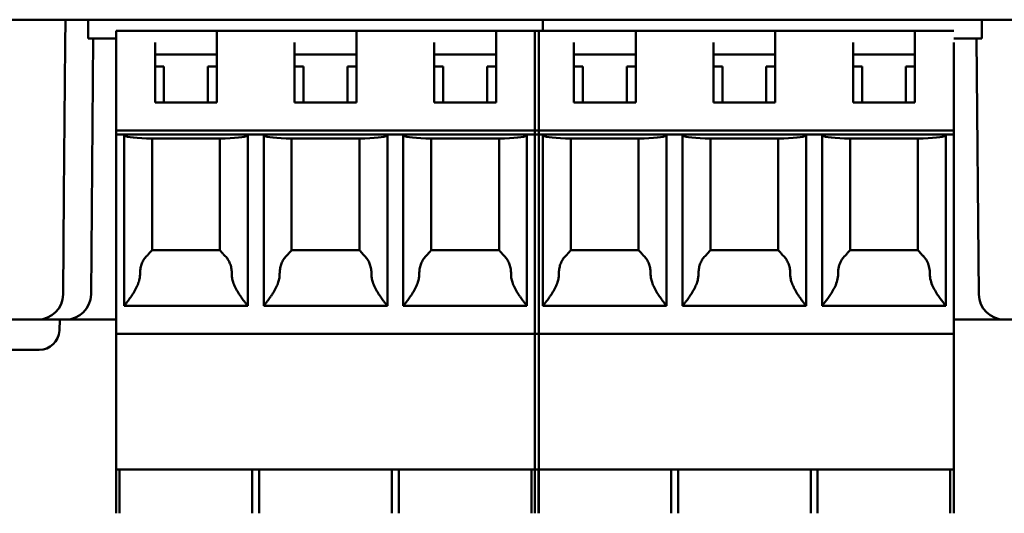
# Model space of a CAD drawing. Header units: inches. Extents: x 1 to 24, y 0.3 to 18.7.
# Tile 12 of 20: x 10.2 to 11.2, y 12.8 to 13.3. Entities that reach past the tile are written whole.
import ezdxf

# ---------------------------------------------------------------- set-up
doc = ezdxf.new("R2010")
doc.units = ezdxf.units.IN
doc.header["$LTSCALE"] = 0.8
doc.header["$MEASUREMENT"] = 0
doc.layers.add('Visible (ANSI)', color=7, linetype='Continuous', lineweight=50)

msp = doc.modelspace()

# ---------------------------------------------------------------- linework, layer by layer
at = {"layer": 'Visible (ANSI)'}
for p, q in [((9.50354, 13.2832), (12.06058, 13.2832)), ((10.23948, 13.25841), (10.2397, 13.2832)), ((10.26212, 13.2832), (10.26212, 13.26449)), ((10.71093, 13.2832), (10.71093, 13.27236)), ((10.71093, 13.27236), (10.71093, 13.2832)), ((11.14401, 13.26449), (11.14401, 13.2832)), ((10.28968, 13.27236), (10.32806, 13.27236)), ((10.28968, 13.27236), (10.28968, 13.26055)), ((10.32806, 13.27236), (10.38908, 13.27236)), ((10.38908, 13.27236), (10.46586, 13.27236)), ((10.38908, 13.27236), (10.38908, 13.26055)), ((10.46586, 13.27236), (10.52688, 13.27236)), ((10.60365, 13.27236), (10.52688, 13.27236)), ((10.52688, 13.27236), (10.52688, 13.26055)), ((10.60365, 13.27236), (10.66468, 13.27236)), ((10.66468, 13.27236), (10.70698, 13.27236)), ((10.66468, 13.27236), (10.66468, 13.26055)), ((10.70306, 13.27236), (10.70306, 13.26055)), ((10.70306, 13.27236), (10.74145, 13.27236)), ((10.70698, 13.26055), (10.70698, 13.27236)), ((10.74145, 13.27236), (10.80247, 13.27236)), ((10.87924, 13.27236), (10.80247, 13.27236)), ((10.80247, 13.27236), (10.80247, 13.26055)), ((10.87924, 13.27236), (10.94027, 13.27236)), ((11.01704, 13.27236), (10.94027, 13.27236)), ((10.94027, 13.27236), (10.94027, 13.26055)), ((11.01704, 13.27236), (11.07806, 13.27236)), ((11.11645, 13.27236), (11.07806, 13.27236)), ((11.07806, 13.27236), (11.07806, 13.26055)), ((10.2382, 13.11111), (10.23948, 13.25841)), ((10.26212, 13.26449), (10.28968, 13.26449)), ((10.26489, 13.01198), (10.26709, 13.26449)), ((10.28968, 13.17394), (10.28968, 13.26055)), ((10.32806, 13.2015), (10.32806, 13.26055)), ((10.38908, 13.26055), (10.38908, 13.2015)), ((10.46586, 13.2015), (10.46586, 13.26055)), ((10.52688, 13.26055), (10.52688, 13.2015)), ((10.60365, 13.2015), (10.60365, 13.26055)), ((10.66468, 13.26055), (10.66468, 13.2015)), ((10.70306, 13.26055), (10.70306, 13.17394)), ((10.70698, 13.17394), (10.70698, 13.26055)), ((10.74145, 13.2015), (10.74145, 13.26055)), ((10.80247, 13.26055), (10.80247, 13.2015)), ((10.87924, 13.2015), (10.87924, 13.26055)), ((10.94027, 13.26055), (10.94027, 13.2015)), ((11.01704, 13.2015), (11.01704, 13.26055)), ((11.07806, 13.26055), (11.07806, 13.2015)), ((11.11645, 13.26449), (11.14401, 13.26449)), ((11.11645, 13.17394), (11.11645, 13.26055)), ((11.13903, 13.26449), (11.14123, 13.01198)), ((10.38908, 13.24874), (10.32806, 13.24874)), ((10.52688, 13.24874), (10.46586, 13.24874)), ((10.66468, 13.24874), (10.60365, 13.24874)), ((10.80247, 13.24874), (10.74145, 13.24874)), ((10.94027, 13.24874), (10.87924, 13.24874)), ((11.07806, 13.24874), (11.01704, 13.24874)), ((10.33692, 13.23693), (10.32806, 13.23693)), ((10.33692, 13.23693), (10.33692, 13.2015)), ((10.38908, 13.23693), (10.38023, 13.23693)), ((10.38023, 13.2015), (10.38023, 13.23693)), ((10.47471, 13.23693), (10.46586, 13.23693)), ((10.47471, 13.23693), (10.47471, 13.2015)), ((10.52688, 13.23693), (10.51802, 13.23693)), ((10.51802, 13.2015), (10.51802, 13.23693)), ((10.61251, 13.23693), (10.60365, 13.23693)), ((10.61251, 13.23693), (10.61251, 13.2015)), ((10.66468, 13.23693), (10.65582, 13.23693)), ((10.65582, 13.2015), (10.65582, 13.23693)), ((10.7503, 13.23693), (10.74145, 13.23693)), ((10.7503, 13.23693), (10.7503, 13.2015)), ((10.80247, 13.23693), (10.79361, 13.23693)), ((10.79361, 13.2015), (10.79361, 13.23693)), ((10.8881, 13.23693), (10.87924, 13.23693)), ((10.8881, 13.23693), (10.8881, 13.2015)), ((10.94027, 13.23693), (10.93141, 13.23693)), ((10.93141, 13.2015), (10.93141, 13.23693)), ((11.0259, 13.23693), (11.01704, 13.23693)), ((11.0259, 13.23693), (11.0259, 13.2015)), ((11.07806, 13.23693), (11.0692, 13.23693)), ((11.0692, 13.2015), (11.0692, 13.23693)), ((10.38908, 13.2015), (10.32806, 13.2015)), ((10.52688, 13.2015), (10.46586, 13.2015)), ((10.66468, 13.2015), (10.60365, 13.2015)), ((10.80247, 13.2015), (10.74145, 13.2015)), ((10.94027, 13.2015), (10.87924, 13.2015)), ((11.07806, 13.2015), (11.01704, 13.2015)), ((10.28968, 13.17), (10.28968, 13.17394)), ((10.28968, 13.17394), (10.70698, 13.17394)), ((10.28968, 12.98102), (10.28968, 13.17)), ((10.29755, 13.17), (10.28968, 13.17)), ((10.29755, 13.17), (10.4196, 13.17)), ((10.29755, 13.00071), (10.29755, 13.17)), ((10.43534, 13.17), (10.4196, 13.17)), ((10.4196, 13.17), (10.4196, 13.00071)), ((10.43534, 13.17), (10.55739, 13.17)), ((10.43534, 13.00071), (10.43534, 13.17)), ((10.57314, 13.17), (10.55739, 13.17)), ((10.55739, 13.17), (10.55739, 13.00071)), ((10.57314, 13.17), (10.69519, 13.17)), ((10.57314, 13.00071), (10.57314, 13.17)), ((10.70698, 13.17), (10.69519, 13.17)), ((10.69519, 13.17), (10.69519, 13.00071)), ((10.70306, 13.17394), (10.70306, 13.17)), ((10.70306, 13.17394), (11.11645, 13.17394)), ((10.70306, 13.17), (10.70306, 12.98102)), ((10.71093, 13.17), (10.70306, 13.17)), ((10.70698, 13.17), (10.70698, 13.17394)), ((10.70698, 12.98102), (10.70698, 13.17)), ((10.71093, 13.17), (10.83298, 13.17)), ((10.71093, 13.00071), (10.71093, 13.17)), ((10.84873, 13.17), (10.83298, 13.17)), ((10.83298, 13.17), (10.83298, 13.00071)), ((10.84873, 13.17), (10.97078, 13.17)), ((10.84873, 13.00071), (10.84873, 13.17)), ((10.98653, 13.17), (10.97078, 13.17)), ((10.97078, 13.17), (10.97078, 13.00071)), ((10.98653, 13.17), (11.10857, 13.17)), ((10.98653, 13.00071), (10.98653, 13.17)), ((11.11645, 13.17), (11.10857, 13.17)), ((11.10857, 13.17), (11.10857, 13.00071)), ((11.11645, 13.17394), (11.11645, 13.17)), ((11.11645, 12.98102), (11.11645, 13.17)), ((10.39739, 13.16606), (10.31976, 13.16606)), ((10.32511, 13.16606), (10.32511, 13.05582)), ((10.39204, 13.05582), (10.39204, 13.16606)), ((10.53518, 13.16606), (10.45755, 13.16606)), ((10.4629, 13.16606), (10.4629, 13.05582)), ((10.52983, 13.05582), (10.52983, 13.16606)), ((10.67298, 13.16606), (10.59535, 13.16606)), ((10.6007, 13.16606), (10.6007, 13.05582)), ((10.66763, 13.05582), (10.66763, 13.16606)), ((10.81077, 13.16606), (10.73314, 13.16606)), ((10.73849, 13.16606), (10.73849, 13.05582)), ((10.80542, 13.05582), (10.80542, 13.16606)), ((10.94857, 13.16606), (10.87094, 13.16606)), ((10.87629, 13.16606), (10.87629, 13.05582)), ((10.94322, 13.05582), (10.94322, 13.16606)), ((11.08636, 13.16606), (11.00873, 13.16606)), ((11.01408, 13.16606), (11.01408, 13.05582)), ((11.08101, 13.05582), (11.08101, 13.16606)), ((10.2382, 13.11111), (10.23733, 13.01198)), ((10.32511, 13.05583), (10.39204, 13.05583)), ((10.4629, 13.05583), (10.52983, 13.05583)), ((10.6007, 13.05583), (10.66763, 13.05583)), ((10.73849, 13.05583), (10.80542, 13.05583)), ((10.87629, 13.05583), (10.94322, 13.05583)), ((11.01408, 13.05583), (11.08101, 13.05583)), ((10.4196, 13.00071), (10.29755, 13.00071)), ((10.55739, 13.00071), (10.43534, 13.00071)), ((10.69519, 13.00071), (10.57314, 13.00071)), ((10.83298, 13.00071), (10.71093, 13.00071)), ((10.97078, 13.00071), (10.84873, 13.00071)), ((10.98653, 13.00071), (11.10857, 13.00071)), ((9.45635, 12.9872), (10.21233, 12.9872)), ((10.21233, 12.9872), (10.23989, 12.9872)), ((10.23363, 12.9765), (10.234, 12.9872)), ((10.23989, 12.9872), (10.28968, 12.9872)), ((11.11645, 12.9872), (11.16623, 12.9872)), ((11.16623, 12.9872), (11.19379, 12.9872)), ((10.28968, 12.98102), (10.28968, 12.97315)), ((10.70306, 12.98102), (10.70306, 12.97315)), ((10.70698, 12.97315), (10.70698, 12.98102)), ((11.11645, 12.97315), (11.11645, 12.98102)), ((10.28968, 12.97315), (10.28968, 12.83929)), ((10.70698, 12.97315), (10.28968, 12.97315)), ((10.70306, 12.97315), (10.70306, 12.83929)), ((11.11645, 12.97315), (10.70306, 12.97315)), ((10.70698, 12.83929), (10.70698, 12.97315)), ((11.11645, 12.83929), (11.11645, 12.97315)), ((10.21364, 12.9572), (9.8585, 12.9572)), ((10.28968, 12.79598), (10.28968, 12.83929)), ((10.70698, 12.83929), (10.28968, 12.83929)), ((10.29309, 12.79598), (10.29309, 12.83929)), ((10.42405, 12.83929), (10.42405, 12.79598)), ((10.43089, 12.83929), (10.43089, 12.79598)), ((10.56185, 12.83929), (10.56185, 12.79598)), ((10.56868, 12.83929), (10.56868, 12.79598)), ((10.69965, 12.83929), (10.69965, 12.79598)), ((10.70306, 12.83929), (10.70306, 12.79598)), ((11.11645, 12.83929), (10.70306, 12.83929)), ((10.70648, 12.83929), (10.70648, 12.79598)), ((10.70648, 12.83929), (10.70648, 12.79598)), ((10.70698, 12.79598), (10.70698, 12.83929)), ((10.83744, 12.83929), (10.83744, 12.79598)), ((10.84427, 12.83929), (10.84427, 12.79598)), ((10.97524, 12.83929), (10.97524, 12.79598)), ((10.98207, 12.83929), (10.98207, 12.79598)), ((11.11303, 12.83929), (11.11303, 12.79598)), ((11.11645, 12.83929), (11.11645, 12.79598))]:
    msp.add_line(p, q, dxfattribs=at)
for centre, radius, start, end in [((10.21233, 13.0122), 0.025, 270, 359.5), ((10.23989, 13.0122), 0.025, 270, 359.5), ((11.16623, 13.0122), 0.025, 180.5, 270), ((10.21364, 12.9772), 0.02, 270, 358)]:
    msp.add_arc(centre, radius, start, end, dxfattribs=at)
for centre, start_param, end_param in [((10.33692, 13.16902), 0, 1.11977), ((10.38023, 13.16902), 2.021823, 3.141593), ((10.47471, 13.16902), 0, 1.11977), ((10.51802, 13.16902), 2.021823, 3.141593), ((10.61251, 13.16902), 0, 1.11977), ((10.65582, 13.16902), 2.021823, 3.141593), ((10.7503, 13.16902), 0, 1.11977), ((10.79361, 13.16902), 2.021823, 3.141593), ((10.8881, 13.16902), 0, 1.11977), ((10.93141, 13.16902), 2.021823, 3.141593), ((11.0259, 13.16902), 0, 1.11977), ((11.0692, 13.16902), 2.021823, 3.141593)]:
    msp.add_ellipse(centre, major_axis=(-0.03937, 0), ratio=0.083333, start_param=start_param, end_param=end_param, dxfattribs=at)
for points in [[(10.32163, 13.05177), (10.3213, 13.05135), (10.32092, 13.05095), (10.32051, 13.05058)], [(10.39551, 13.05177), (10.39585, 13.05135), (10.39622, 13.05095), (10.39663, 13.05058)], [(10.45943, 13.05177), (10.45909, 13.05135), (10.45872, 13.05095), (10.45831, 13.05058)], [(10.53331, 13.05177), (10.53365, 13.05135), (10.53402, 13.05095), (10.53443, 13.05058)], [(10.59722, 13.05177), (10.59689, 13.05135), (10.59651, 13.05095), (10.59611, 13.05058)], [(10.6711, 13.05177), (10.67144, 13.05135), (10.67182, 13.05095), (10.67222, 13.05058)], [(10.73502, 13.05177), (10.73468, 13.05135), (10.73431, 13.05095), (10.7339, 13.05058)], [(10.8089, 13.05177), (10.80924, 13.05135), (10.80961, 13.05095), (10.81002, 13.05058)], [(10.87282, 13.05177), (10.87248, 13.05135), (10.8721, 13.05095), (10.8717, 13.05058)], [(10.94669, 13.05177), (10.94703, 13.05135), (10.94741, 13.05095), (10.94781, 13.05058)], [(11.01061, 13.05177), (11.01027, 13.05135), (11.0099, 13.05095), (11.00949, 13.05058)], [(11.08449, 13.05177), (11.08483, 13.05135), (11.0852, 13.05095), (11.08561, 13.05058)]]:
    msp.add_open_spline(points, degree=3, dxfattribs=at)
for points, knots in [([(10.32511, 13.05582), (10.32511, 13.05581), (10.3251, 13.05578), (10.32507, 13.05575), (10.32505, 13.05571), (10.32501, 13.05566), (10.32496, 13.0556), (10.32491, 13.05553), (10.32484, 13.05546), (10.32477, 13.05537), (10.32469, 13.05527), (10.3246, 13.05517), (10.32449, 13.05504), (10.32438, 13.05492), (10.32426, 13.05478), (10.32412, 13.05462), (10.32398, 13.05447), (10.32382, 13.05429), (10.32365, 13.05409), (10.32347, 13.0539), (10.32328, 13.05368), (10.32307, 13.05344), (10.32286, 13.0532), (10.32263, 13.05294), (10.32239, 13.05266), (10.32215, 13.05239), (10.3219, 13.05209), (10.32163, 13.05177)], [0, 0, 0, 0, 0.111111, 0.111111, 0.111111, 0.222222, 0.222222, 0.222222, 0.333333, 0.333333, 0.333333, 0.444444, 0.444444, 0.444444, 0.555556, 0.555556, 0.555556, 0.666667, 0.666667, 0.666667, 0.777778, 0.777778, 0.777778, 0.888889, 0.888889, 0.888889, 1, 1, 1, 1]), ([(10.39551, 13.05177), (10.39525, 13.05209), (10.39499, 13.05239), (10.39475, 13.05266), (10.39451, 13.05294), (10.39429, 13.0532), (10.39408, 13.05344), (10.39387, 13.05368), (10.39367, 13.0539), (10.3935, 13.05409), (10.39332, 13.05429), (10.39317, 13.05447), (10.39303, 13.05462), (10.39289, 13.05478), (10.39277, 13.05492), (10.39266, 13.05504), (10.39255, 13.05517), (10.39246, 13.05527), (10.39238, 13.05537), (10.3923, 13.05546), (10.39224, 13.05553), (10.39219, 13.0556), (10.39214, 13.05566), (10.3921, 13.05571), (10.39207, 13.05575), (10.39205, 13.05578), (10.39204, 13.05581), (10.39204, 13.05582)], [0, 0, 0, 0, 0.111111, 0.111111, 0.111111, 0.222222, 0.222222, 0.222222, 0.333333, 0.333333, 0.333333, 0.444444, 0.444444, 0.444444, 0.555556, 0.555556, 0.555556, 0.666667, 0.666667, 0.666667, 0.777778, 0.777778, 0.777778, 0.888889, 0.888889, 0.888889, 1, 1, 1, 1]), ([(10.4629, 13.05582), (10.4629, 13.05581), (10.46289, 13.05578), (10.46287, 13.05575), (10.46284, 13.05571), (10.4628, 13.05566), (10.46275, 13.0556), (10.4627, 13.05553), (10.46264, 13.05546), (10.46256, 13.05537), (10.46248, 13.05527), (10.46239, 13.05517), (10.46228, 13.05504), (10.46218, 13.05492), (10.46205, 13.05478), (10.46191, 13.05462), (10.46177, 13.05447), (10.46162, 13.05429), (10.46144, 13.05409), (10.46127, 13.0539), (10.46108, 13.05368), (10.46087, 13.05344), (10.46066, 13.0532), (10.46043, 13.05294), (10.46019, 13.05266), (10.45995, 13.05239), (10.45969, 13.05209), (10.45943, 13.05177)], [0, 0, 0, 0, 0.111111, 0.111111, 0.111111, 0.222222, 0.222222, 0.222222, 0.333333, 0.333333, 0.333333, 0.444444, 0.444444, 0.444444, 0.555556, 0.555556, 0.555556, 0.666667, 0.666667, 0.666667, 0.777778, 0.777778, 0.777778, 0.888889, 0.888889, 0.888889, 1, 1, 1, 1]), ([(10.53331, 13.05177), (10.53304, 13.05209), (10.53279, 13.05239), (10.53255, 13.05266), (10.53231, 13.05294), (10.53208, 13.0532), (10.53187, 13.05344), (10.53166, 13.05368), (10.53147, 13.0539), (10.53129, 13.05409), (10.53112, 13.05429), (10.53096, 13.05447), (10.53082, 13.05462), (10.53068, 13.05478), (10.53056, 13.05492), (10.53045, 13.05504), (10.53035, 13.05517), (10.53025, 13.05527), (10.53017, 13.05537), (10.5301, 13.05546), (10.53003, 13.05553), (10.52998, 13.0556), (10.52993, 13.05566), (10.52989, 13.05571), (10.52987, 13.05575), (10.52984, 13.05578), (10.52983, 13.05581), (10.52983, 13.05582)], [0, 0, 0, 0, 0.111111, 0.111111, 0.111111, 0.222222, 0.222222, 0.222222, 0.333333, 0.333333, 0.333333, 0.444444, 0.444444, 0.444444, 0.555556, 0.555556, 0.555556, 0.666667, 0.666667, 0.666667, 0.777778, 0.777778, 0.777778, 0.888889, 0.888889, 0.888889, 1, 1, 1, 1]), ([(10.6007, 13.05582), (10.6007, 13.05581), (10.60069, 13.05578), (10.60066, 13.05575), (10.60064, 13.05571), (10.6006, 13.05566), (10.60055, 13.0556), (10.6005, 13.05553), (10.60043, 13.05546), (10.60036, 13.05537), (10.60028, 13.05527), (10.60019, 13.05517), (10.60008, 13.05504), (10.59997, 13.05492), (10.59985, 13.05478), (10.59971, 13.05462), (10.59957, 13.05447), (10.59941, 13.05429), (10.59924, 13.05409), (10.59906, 13.0539), (10.59887, 13.05368), (10.59866, 13.05344), (10.59845, 13.0532), (10.59822, 13.05294), (10.59798, 13.05266), (10.59774, 13.05239), (10.59749, 13.05209), (10.59722, 13.05177)], [0, 0, 0, 0, 0.111111, 0.111111, 0.111111, 0.222222, 0.222222, 0.222222, 0.333333, 0.333333, 0.333333, 0.444444, 0.444444, 0.444444, 0.555556, 0.555556, 0.555556, 0.666667, 0.666667, 0.666667, 0.777778, 0.777778, 0.777778, 0.888889, 0.888889, 0.888889, 1, 1, 1, 1]), ([(10.6711, 13.05177), (10.67084, 13.05209), (10.67058, 13.05239), (10.67034, 13.05266), (10.6701, 13.05294), (10.66988, 13.0532), (10.66967, 13.05344), (10.66946, 13.05368), (10.66926, 13.0539), (10.66909, 13.05409), (10.66891, 13.05429), (10.66876, 13.05447), (10.66862, 13.05462), (10.66848, 13.05478), (10.66836, 13.05492), (10.66825, 13.05504), (10.66814, 13.05517), (10.66805, 13.05527), (10.66797, 13.05537), (10.66789, 13.05546), (10.66783, 13.05553), (10.66778, 13.0556), (10.66773, 13.05566), (10.66769, 13.05571), (10.66766, 13.05575), (10.66764, 13.05578), (10.66763, 13.05581), (10.66763, 13.05582)], [0, 0, 0, 0, 0.111111, 0.111111, 0.111111, 0.222222, 0.222222, 0.222222, 0.333333, 0.333333, 0.333333, 0.444444, 0.444444, 0.444444, 0.555556, 0.555556, 0.555556, 0.666667, 0.666667, 0.666667, 0.777778, 0.777778, 0.777778, 0.888889, 0.888889, 0.888889, 1, 1, 1, 1]), ([(10.73849, 13.05582), (10.73849, 13.05581), (10.73848, 13.05578), (10.73846, 13.05575), (10.73843, 13.05571), (10.73839, 13.05566), (10.73834, 13.0556), (10.73829, 13.05553), (10.73823, 13.05546), (10.73815, 13.05537), (10.73807, 13.05527), (10.73798, 13.05517), (10.73787, 13.05504), (10.73777, 13.05492), (10.73764, 13.05478), (10.7375, 13.05462), (10.73736, 13.05447), (10.73721, 13.05429), (10.73703, 13.05409), (10.73686, 13.0539), (10.73667, 13.05368), (10.73646, 13.05344), (10.73625, 13.0532), (10.73602, 13.05294), (10.73578, 13.05266), (10.73554, 13.05239), (10.73528, 13.05209), (10.73502, 13.05177)], [0, 0, 0, 0, 0.111111, 0.111111, 0.111111, 0.222222, 0.222222, 0.222222, 0.333333, 0.333333, 0.333333, 0.444444, 0.444444, 0.444444, 0.555556, 0.555556, 0.555556, 0.666667, 0.666667, 0.666667, 0.777778, 0.777778, 0.777778, 0.888889, 0.888889, 0.888889, 1, 1, 1, 1]), ([(10.8089, 13.05177), (10.80863, 13.05209), (10.80838, 13.05239), (10.80814, 13.05266), (10.8079, 13.05294), (10.80767, 13.0532), (10.80746, 13.05344), (10.80725, 13.05368), (10.80706, 13.0539), (10.80688, 13.05409), (10.80671, 13.05429), (10.80655, 13.05447), (10.80641, 13.05462), (10.80627, 13.05478), (10.80615, 13.05492), (10.80604, 13.05504), (10.80594, 13.05517), (10.80584, 13.05527), (10.80577, 13.05537), (10.80569, 13.05546), (10.80562, 13.05553), (10.80557, 13.0556), (10.80552, 13.05566), (10.80549, 13.05571), (10.80546, 13.05575), (10.80544, 13.05578), (10.80542, 13.05581), (10.80542, 13.05582)], [0, 0, 0, 0, 0.111111, 0.111111, 0.111111, 0.222222, 0.222222, 0.222222, 0.333333, 0.333333, 0.333333, 0.444444, 0.444444, 0.444444, 0.555556, 0.555556, 0.555556, 0.666667, 0.666667, 0.666667, 0.777778, 0.777778, 0.777778, 0.888889, 0.888889, 0.888889, 1, 1, 1, 1]), ([(10.87629, 13.05582), (10.87629, 13.05581), (10.87628, 13.05578), (10.87625, 13.05575), (10.87623, 13.05571), (10.87619, 13.05566), (10.87614, 13.0556), (10.87609, 13.05553), (10.87602, 13.05546), (10.87595, 13.05537), (10.87587, 13.05527), (10.87578, 13.05517), (10.87567, 13.05504), (10.87556, 13.05492), (10.87544, 13.05478), (10.8753, 13.05462), (10.87516, 13.05447), (10.875, 13.05429), (10.87483, 13.05409), (10.87465, 13.0539), (10.87446, 13.05368), (10.87425, 13.05344), (10.87404, 13.0532), (10.87381, 13.05294), (10.87357, 13.05266), (10.87333, 13.05239), (10.87308, 13.05209), (10.87282, 13.05177)], [0, 0, 0, 0, 0.111111, 0.111111, 0.111111, 0.222222, 0.222222, 0.222222, 0.333333, 0.333333, 0.333333, 0.444444, 0.444444, 0.444444, 0.555556, 0.555556, 0.555556, 0.666667, 0.666667, 0.666667, 0.777778, 0.777778, 0.777778, 0.888889, 0.888889, 0.888889, 1, 1, 1, 1]), ([(10.94669, 13.05177), (10.94643, 13.05209), (10.94617, 13.05239), (10.94593, 13.05266), (10.94569, 13.05294), (10.94547, 13.0532), (10.94526, 13.05344), (10.94505, 13.05368), (10.94485, 13.0539), (10.94468, 13.05409), (10.94451, 13.05429), (10.94435, 13.05447), (10.94421, 13.05462), (10.94407, 13.05478), (10.94395, 13.05492), (10.94384, 13.05504), (10.94373, 13.05517), (10.94364, 13.05527), (10.94356, 13.05537), (10.94348, 13.05546), (10.94342, 13.05553), (10.94337, 13.0556), (10.94332, 13.05566), (10.94328, 13.05571), (10.94326, 13.05575), (10.94323, 13.05578), (10.94322, 13.05581), (10.94322, 13.05582)], [0, 0, 0, 0, 0.111111, 0.111111, 0.111111, 0.222222, 0.222222, 0.222222, 0.333333, 0.333333, 0.333333, 0.444444, 0.444444, 0.444444, 0.555556, 0.555556, 0.555556, 0.666667, 0.666667, 0.666667, 0.777778, 0.777778, 0.777778, 0.888889, 0.888889, 0.888889, 1, 1, 1, 1]), ([(11.01408, 13.05582), (11.01408, 13.0558), (11.01407, 13.05578), (11.01394, 13.05559), (11.01364, 13.05524), (11.01278, 13.05426), (11.01221, 13.05364), (11.01133, 13.05262), (11.01097, 13.0522), (11.01061, 13.05177)], [-0.24112362, -0.24112362, -0.24112362, -0.24112362, -0.23902387, -0.23902387, -0.23139114, -0.23139114, -0.22375841, -0.22375841, -0.21923274, -0.21923274, -0.21923274, -0.21923274]), ([(11.08449, 13.05177), (11.08413, 13.0522), (11.08377, 13.05262), (11.08288, 13.05364), (11.08232, 13.05426), (11.08146, 13.05524), (11.08116, 13.05559), (11.08103, 13.05578), (11.08101, 13.0558), (11.08101, 13.05582)], [-0.05745625, -0.05745625, -0.05745625, -0.05745625, -0.05293059, -0.05293059, -0.04529786, -0.04529786, -0.03766513, -0.03766513, -0.03556537, -0.03556537, -0.03556537, -0.03556537]), ([(10.32051, 13.05058), (10.31999, 13.05011), (10.31949, 13.04961), (10.31902, 13.04908), (10.31854, 13.04856), (10.3181, 13.048), (10.31768, 13.04742), (10.31727, 13.04685), (10.31688, 13.04624), (10.31652, 13.04561), (10.31616, 13.04499), (10.31583, 13.04434), (10.31553, 13.04366), (10.31522, 13.04299), (10.31495, 13.04229), (10.31471, 13.04158), (10.31447, 13.04087), (10.31426, 13.04014), (10.31408, 13.03939), (10.3139, 13.03865), (10.31375, 13.03789), (10.31363, 13.03712), (10.31351, 13.03635), (10.31342, 13.03557), (10.31337, 13.03479), (10.31331, 13.034), (10.31329, 13.03322), (10.3133, 13.03243)], [0, 0, 0, 0, 0.111111, 0.111111, 0.111111, 0.222222, 0.222222, 0.222222, 0.333333, 0.333333, 0.333333, 0.444444, 0.444444, 0.444444, 0.555556, 0.555556, 0.555556, 0.666667, 0.666667, 0.666667, 0.777778, 0.777778, 0.777778, 0.888889, 0.888889, 0.888889, 1, 1, 1, 1]), ([(10.39663, 13.05058), (10.39716, 13.05011), (10.39766, 13.04961), (10.39813, 13.04908), (10.3986, 13.04856), (10.39905, 13.048), (10.39946, 13.04742), (10.39988, 13.04685), (10.40027, 13.04624), (10.40063, 13.04561), (10.40099, 13.04499), (10.40132, 13.04434), (10.40162, 13.04366), (10.40192, 13.04299), (10.40219, 13.04229), (10.40243, 13.04158), (10.40268, 13.04087), (10.40289, 13.04014), (10.40307, 13.03939), (10.40325, 13.03865), (10.4034, 13.03789), (10.40352, 13.03712), (10.40363, 13.03635), (10.40372, 13.03557), (10.40378, 13.03479), (10.40383, 13.034), (10.40386, 13.03322), (10.40385, 13.03243)], [0, 0, 0, 0, 0.111111, 0.111111, 0.111111, 0.222222, 0.222222, 0.222222, 0.333333, 0.333333, 0.333333, 0.444444, 0.444444, 0.444444, 0.555556, 0.555556, 0.555556, 0.666667, 0.666667, 0.666667, 0.777778, 0.777778, 0.777778, 0.888889, 0.888889, 0.888889, 1, 1, 1, 1]), ([(10.45831, 13.05058), (10.45778, 13.05011), (10.45728, 13.04961), (10.45681, 13.04908), (10.45634, 13.04856), (10.4559, 13.048), (10.45548, 13.04742), (10.45506, 13.04685), (10.45467, 13.04624), (10.45431, 13.04561), (10.45395, 13.04499), (10.45362, 13.04434), (10.45332, 13.04366), (10.45302, 13.04299), (10.45275, 13.04229), (10.45251, 13.04158), (10.45227, 13.04087), (10.45205, 13.04014), (10.45187, 13.03939), (10.45169, 13.03865), (10.45154, 13.03789), (10.45143, 13.03712), (10.45131, 13.03635), (10.45122, 13.03557), (10.45116, 13.03479), (10.45111, 13.034), (10.45108, 13.03322), (10.45109, 13.03243)], [0, 0, 0, 0, 0.111111, 0.111111, 0.111111, 0.222222, 0.222222, 0.222222, 0.333333, 0.333333, 0.333333, 0.444444, 0.444444, 0.444444, 0.555556, 0.555556, 0.555556, 0.666667, 0.666667, 0.666667, 0.777778, 0.777778, 0.777778, 0.888889, 0.888889, 0.888889, 1, 1, 1, 1]), ([(10.53443, 13.05058), (10.53495, 13.05011), (10.53545, 13.04961), (10.53592, 13.04908), (10.5364, 13.04856), (10.53684, 13.048), (10.53726, 13.04742), (10.53767, 13.04685), (10.53806, 13.04624), (10.53842, 13.04561), (10.53878, 13.04499), (10.53911, 13.04434), (10.53941, 13.04366), (10.53972, 13.04299), (10.53999, 13.04229), (10.54023, 13.04158), (10.54047, 13.04087), (10.54068, 13.04014), (10.54086, 13.03939), (10.54104, 13.03865), (10.54119, 13.03789), (10.54131, 13.03712), (10.54143, 13.03635), (10.54152, 13.03557), (10.54157, 13.03479), (10.54163, 13.034), (10.54165, 13.03322), (10.54164, 13.03243)], [0, 0, 0, 0, 0.111111, 0.111111, 0.111111, 0.222222, 0.222222, 0.222222, 0.333333, 0.333333, 0.333333, 0.444444, 0.444444, 0.444444, 0.555556, 0.555556, 0.555556, 0.666667, 0.666667, 0.666667, 0.777778, 0.777778, 0.777778, 0.888889, 0.888889, 0.888889, 1, 1, 1, 1]), ([(10.59611, 13.05058), (10.59558, 13.05011), (10.59508, 13.04961), (10.59461, 13.04908), (10.59414, 13.04856), (10.59369, 13.048), (10.59327, 13.04742), (10.59286, 13.04685), (10.59247, 13.04624), (10.59211, 13.04561), (10.59175, 13.04499), (10.59142, 13.04434), (10.59112, 13.04366), (10.59082, 13.04299), (10.59054, 13.04229), (10.5903, 13.04158), (10.59006, 13.04087), (10.58985, 13.04014), (10.58967, 13.03939), (10.58949, 13.03865), (10.58934, 13.03789), (10.58922, 13.03712), (10.5891, 13.03635), (10.58901, 13.03557), (10.58896, 13.03479), (10.5889, 13.034), (10.58888, 13.03322), (10.58889, 13.03243)], [0, 0, 0, 0, 0.111111, 0.111111, 0.111111, 0.222222, 0.222222, 0.222222, 0.333333, 0.333333, 0.333333, 0.444444, 0.444444, 0.444444, 0.555556, 0.555556, 0.555556, 0.666667, 0.666667, 0.666667, 0.777778, 0.777778, 0.777778, 0.888889, 0.888889, 0.888889, 1, 1, 1, 1]), ([(10.67222, 13.05058), (10.67275, 13.05011), (10.67325, 13.04961), (10.67372, 13.04908), (10.67419, 13.04856), (10.67464, 13.048), (10.67505, 13.04742), (10.67547, 13.04685), (10.67586, 13.04624), (10.67622, 13.04561), (10.67658, 13.04499), (10.67691, 13.04434), (10.67721, 13.04366), (10.67751, 13.04299), (10.67778, 13.04229), (10.67802, 13.04158), (10.67827, 13.04087), (10.67848, 13.04014), (10.67866, 13.03939), (10.67884, 13.03865), (10.67899, 13.03789), (10.67911, 13.03712), (10.67922, 13.03635), (10.67931, 13.03557), (10.67937, 13.03479), (10.67942, 13.034), (10.67945, 13.03322), (10.67944, 13.03243)], [0, 0, 0, 0, 0.111111, 0.111111, 0.111111, 0.222222, 0.222222, 0.222222, 0.333333, 0.333333, 0.333333, 0.444444, 0.444444, 0.444444, 0.555556, 0.555556, 0.555556, 0.666667, 0.666667, 0.666667, 0.777778, 0.777778, 0.777778, 0.888889, 0.888889, 0.888889, 1, 1, 1, 1]), ([(10.7339, 13.05058), (10.73337, 13.05011), (10.73287, 13.04961), (10.7324, 13.04908), (10.73193, 13.04856), (10.73149, 13.048), (10.73107, 13.04742), (10.73065, 13.04685), (10.73026, 13.04624), (10.7299, 13.04561), (10.72954, 13.04499), (10.72921, 13.04434), (10.72891, 13.04366), (10.72861, 13.04299), (10.72834, 13.04229), (10.7281, 13.04158), (10.72786, 13.04087), (10.72764, 13.04014), (10.72746, 13.03939), (10.72728, 13.03865), (10.72713, 13.03789), (10.72702, 13.03712), (10.7269, 13.03635), (10.72681, 13.03557), (10.72675, 13.03479), (10.7267, 13.034), (10.72667, 13.03322), (10.72668, 13.03243)], [0, 0, 0, 0, 0.111111, 0.111111, 0.111111, 0.222222, 0.222222, 0.222222, 0.333333, 0.333333, 0.333333, 0.444444, 0.444444, 0.444444, 0.555556, 0.555556, 0.555556, 0.666667, 0.666667, 0.666667, 0.777778, 0.777778, 0.777778, 0.888889, 0.888889, 0.888889, 1, 1, 1, 1]), ([(10.81002, 13.05058), (10.81054, 13.05011), (10.81104, 13.04961), (10.81151, 13.04908), (10.81199, 13.04856), (10.81243, 13.048), (10.81285, 13.04742), (10.81326, 13.04685), (10.81365, 13.04624), (10.81401, 13.04561), (10.81437, 13.04499), (10.8147, 13.04434), (10.815, 13.04366), (10.81531, 13.04299), (10.81558, 13.04229), (10.81582, 13.04158), (10.81606, 13.04087), (10.81627, 13.04014), (10.81645, 13.03939), (10.81663, 13.03865), (10.81678, 13.03789), (10.8169, 13.03712), (10.81702, 13.03635), (10.81711, 13.03557), (10.81716, 13.03479), (10.81722, 13.034), (10.81724, 13.03322), (10.81724, 13.03243)], [0, 0, 0, 0, 0.111111, 0.111111, 0.111111, 0.222222, 0.222222, 0.222222, 0.333333, 0.333333, 0.333333, 0.444444, 0.444444, 0.444444, 0.555556, 0.555556, 0.555556, 0.666667, 0.666667, 0.666667, 0.777778, 0.777778, 0.777778, 0.888889, 0.888889, 0.888889, 1, 1, 1, 1]), ([(10.8717, 13.05058), (10.87117, 13.05011), (10.87067, 13.04961), (10.8702, 13.04908), (10.86973, 13.04856), (10.86928, 13.048), (10.86886, 13.04742), (10.86845, 13.04685), (10.86806, 13.04624), (10.8677, 13.04561), (10.86734, 13.04499), (10.86701, 13.04434), (10.86671, 13.04366), (10.86641, 13.04299), (10.86613, 13.04229), (10.86589, 13.04158), (10.86565, 13.04087), (10.86544, 13.04014), (10.86526, 13.03939), (10.86508, 13.03865), (10.86493, 13.03789), (10.86481, 13.03712), (10.86469, 13.03635), (10.86461, 13.03557), (10.86455, 13.03479), (10.86449, 13.034), (10.86447, 13.03322), (10.86448, 13.03243)], [0, 0, 0, 0, 0.111111, 0.111111, 0.111111, 0.222222, 0.222222, 0.222222, 0.333333, 0.333333, 0.333333, 0.444444, 0.444444, 0.444444, 0.555556, 0.555556, 0.555556, 0.666667, 0.666667, 0.666667, 0.777778, 0.777778, 0.777778, 0.888889, 0.888889, 0.888889, 1, 1, 1, 1]), ([(10.94781, 13.05058), (10.94834, 13.05011), (10.94884, 13.04961), (10.94931, 13.04908), (10.94978, 13.04856), (10.95023, 13.048), (10.95064, 13.04742), (10.95106, 13.04685), (10.95145, 13.04624), (10.95181, 13.04561), (10.95217, 13.04499), (10.9525, 13.04434), (10.9528, 13.04366), (10.9531, 13.04299), (10.95337, 13.04229), (10.95361, 13.04158), (10.95386, 13.04087), (10.95407, 13.04014), (10.95425, 13.03939), (10.95443, 13.03865), (10.95458, 13.03789), (10.9547, 13.03712), (10.95481, 13.03635), (10.9549, 13.03557), (10.95496, 13.03479), (10.95501, 13.034), (10.95504, 13.03322), (10.95503, 13.03243)], [0, 0, 0, 0, 0.111111, 0.111111, 0.111111, 0.222222, 0.222222, 0.222222, 0.333333, 0.333333, 0.333333, 0.444444, 0.444444, 0.444444, 0.555556, 0.555556, 0.555556, 0.666667, 0.666667, 0.666667, 0.777778, 0.777778, 0.777778, 0.888889, 0.888889, 0.888889, 1, 1, 1, 1]), ([(11.00949, 13.05058), (11.00785, 13.04909), (11.00628, 13.04708), (11.00429, 13.0434), (11.00351, 13.04134), (11.0025, 13.03703), (11.00227, 13.03478), (11.00227, 13.03261), (11.00227, 13.03252), (11.00227, 13.03243)], [0.04440082, 0.04440082, 0.04440082, 0.04440082, 0.06179062, 0.06179062, 0.07761466, 0.07761466, 0.0934387, 0.0934387, 0.09413737, 0.09413737, 0.09413737, 0.09413737]), ([(11.08561, 13.05058), (11.08629, 13.04997), (11.08692, 13.04932), (11.0875, 13.04863), (11.08809, 13.04793), (11.08863, 13.04719), (11.08913, 13.04641), (11.08962, 13.04563), (11.09007, 13.04481), (11.09046, 13.04395), (11.09086, 13.04309), (11.09121, 13.0422), (11.09151, 13.04128), (11.09181, 13.04035), (11.09206, 13.0394), (11.09226, 13.03843), (11.09246, 13.03745), (11.0926, 13.03646), (11.0927, 13.03546), (11.09279, 13.03445), (11.09284, 13.03344), (11.09283, 13.03243)], [0, 0, 0, 0, 0.142857, 0.142857, 0.142857, 0.285714, 0.285714, 0.285714, 0.428571, 0.428571, 0.428571, 0.571429, 0.571429, 0.571429, 0.714286, 0.714286, 0.714286, 0.857143, 0.857143, 0.857143, 1, 1, 1, 1]), ([(10.3133, 13.03243), (10.3133, 13.03176), (10.31328, 13.03109), (10.31323, 13.03041), (10.31318, 13.02973), (10.3131, 13.02905), (10.31299, 13.02836), (10.31287, 13.02766), (10.31273, 13.02695), (10.31255, 13.02623), (10.31237, 13.0255), (10.31216, 13.02475), (10.31191, 13.02398), (10.31165, 13.02321), (10.31136, 13.02242), (10.31103, 13.02161), (10.31069, 13.02079), (10.31032, 13.01995), (10.3099, 13.0191), (10.30949, 13.01824), (10.30904, 13.01737), (10.30856, 13.01651), (10.30808, 13.01565), (10.30758, 13.01479), (10.30706, 13.01395), (10.30655, 13.01311), (10.30603, 13.0123), (10.30552, 13.01152), (10.30501, 13.01075), (10.30451, 13.01001), (10.30403, 13.00932), (10.30355, 13.00863), (10.30309, 13.00798), (10.30265, 13.00738), (10.30222, 13.00678), (10.30181, 13.00623), (10.30143, 13.00572), (10.30105, 13.00521), (10.3007, 13.00475), (10.30038, 13.00432), (10.30005, 13.0039), (10.29976, 13.00352), (10.29949, 13.00318), (10.29923, 13.00284), (10.29899, 13.00253), (10.29878, 13.00227), (10.29857, 13.002), (10.29839, 13.00177), (10.29824, 13.00157), (10.29808, 13.00138), (10.29796, 13.00122), (10.29785, 13.00109), (10.29775, 13.00096), (10.29768, 13.00087), (10.29762, 13.0008), (10.29757, 13.00074), (10.29755, 13.00071), (10.29755, 13.00071)], [0, 0, 0, 0, 0.052632, 0.052632, 0.052632, 0.105263, 0.105263, 0.105263, 0.157895, 0.157895, 0.157895, 0.210526, 0.210526, 0.210526, 0.263158, 0.263158, 0.263158, 0.315789, 0.315789, 0.315789, 0.368421, 0.368421, 0.368421, 0.421053, 0.421053, 0.421053, 0.473684, 0.473684, 0.473684, 0.526316, 0.526316, 0.526316, 0.578947, 0.578947, 0.578947, 0.631579, 0.631579, 0.631579, 0.684211, 0.684211, 0.684211, 0.736842, 0.736842, 0.736842, 0.789474, 0.789474, 0.789474, 0.842105, 0.842105, 0.842105, 0.894737, 0.894737, 0.894737, 0.947368, 0.947368, 0.947368, 1, 1, 1, 1]), ([(10.40385, 13.03243), (10.40384, 13.03176), (10.40387, 13.03109), (10.40392, 13.03041), (10.40397, 13.02973), (10.40405, 13.02905), (10.40416, 13.02836), (10.40427, 13.02766), (10.40441, 13.02695), (10.40459, 13.02623), (10.40477, 13.0255), (10.40498, 13.02475), (10.40524, 13.02398), (10.40549, 13.02321), (10.40578, 13.02242), (10.40612, 13.02161), (10.40645, 13.02079), (10.40683, 13.01995), (10.40724, 13.0191), (10.40766, 13.01824), (10.40811, 13.01737), (10.40859, 13.01651), (10.40907, 13.01565), (10.40957, 13.01479), (10.41008, 13.01395), (10.41059, 13.01311), (10.41111, 13.0123), (10.41162, 13.01152), (10.41213, 13.01075), (10.41263, 13.01001), (10.41311, 13.00932), (10.4136, 13.00863), (10.41406, 13.00798), (10.41449, 13.00738), (10.41493, 13.00678), (10.41533, 13.00623), (10.41571, 13.00572), (10.41609, 13.00521), (10.41645, 13.00475), (10.41677, 13.00432), (10.41709, 13.0039), (10.41739, 13.00352), (10.41765, 13.00318), (10.41792, 13.00284), (10.41815, 13.00253), (10.41836, 13.00227), (10.41857, 13.002), (10.41875, 13.00177), (10.41891, 13.00157), (10.41906, 13.00138), (10.41919, 13.00122), (10.41929, 13.00109), (10.41939, 13.00096), (10.41947, 13.00087), (10.41952, 13.0008), (10.41957, 13.00074), (10.4196, 13.00071), (10.4196, 13.00071)], [0, 0, 0, 0, 0.052632, 0.052632, 0.052632, 0.105263, 0.105263, 0.105263, 0.157895, 0.157895, 0.157895, 0.210526, 0.210526, 0.210526, 0.263158, 0.263158, 0.263158, 0.315789, 0.315789, 0.315789, 0.368421, 0.368421, 0.368421, 0.421053, 0.421053, 0.421053, 0.473684, 0.473684, 0.473684, 0.526316, 0.526316, 0.526316, 0.578947, 0.578947, 0.578947, 0.631579, 0.631579, 0.631579, 0.684211, 0.684211, 0.684211, 0.736842, 0.736842, 0.736842, 0.789474, 0.789474, 0.789474, 0.842105, 0.842105, 0.842105, 0.894737, 0.894737, 0.894737, 0.947368, 0.947368, 0.947368, 1, 1, 1, 1]), ([(10.45109, 13.03243), (10.4511, 13.03176), (10.45108, 13.03109), (10.45102, 13.03041), (10.45097, 13.02973), (10.45089, 13.02905), (10.45078, 13.02836), (10.45067, 13.02766), (10.45053, 13.02695), (10.45035, 13.02623), (10.45017, 13.0255), (10.44996, 13.02475), (10.4497, 13.02398), (10.44945, 13.02321), (10.44916, 13.02242), (10.44882, 13.02161), (10.44849, 13.02079), (10.44811, 13.01995), (10.4477, 13.0191), (10.44728, 13.01824), (10.44683, 13.01737), (10.44635, 13.01651), (10.44588, 13.01565), (10.44537, 13.01479), (10.44486, 13.01395), (10.44435, 13.01311), (10.44383, 13.0123), (10.44332, 13.01152), (10.44281, 13.01075), (10.44231, 13.01001), (10.44183, 13.00932), (10.44134, 13.00863), (10.44088, 13.00798), (10.44045, 13.00738), (10.44001, 13.00678), (10.43961, 13.00623), (10.43923, 13.00572), (10.43885, 13.00521), (10.43849, 13.00475), (10.43817, 13.00432), (10.43785, 13.0039), (10.43755, 13.00352), (10.43729, 13.00318), (10.43702, 13.00284), (10.43679, 13.00253), (10.43658, 13.00227), (10.43637, 13.002), (10.43619, 13.00177), (10.43603, 13.00157), (10.43588, 13.00138), (10.43575, 13.00122), (10.43565, 13.00109), (10.43555, 13.00096), (10.43547, 13.00087), (10.43542, 13.0008), (10.43537, 13.00074), (10.43534, 13.00071), (10.43534, 13.00071)], [0, 0, 0, 0, 0.052632, 0.052632, 0.052632, 0.105263, 0.105263, 0.105263, 0.157895, 0.157895, 0.157895, 0.210526, 0.210526, 0.210526, 0.263158, 0.263158, 0.263158, 0.315789, 0.315789, 0.315789, 0.368421, 0.368421, 0.368421, 0.421053, 0.421053, 0.421053, 0.473684, 0.473684, 0.473684, 0.526316, 0.526316, 0.526316, 0.578947, 0.578947, 0.578947, 0.631579, 0.631579, 0.631579, 0.684211, 0.684211, 0.684211, 0.736842, 0.736842, 0.736842, 0.789474, 0.789474, 0.789474, 0.842105, 0.842105, 0.842105, 0.894737, 0.894737, 0.894737, 0.947368, 0.947368, 0.947368, 1, 1, 1, 1]), ([(10.54164, 13.03243), (10.54164, 13.03176), (10.54166, 13.03109), (10.54171, 13.03041), (10.54176, 13.02973), (10.54184, 13.02905), (10.54195, 13.02836), (10.54207, 13.02766), (10.54221, 13.02695), (10.54239, 13.02623), (10.54257, 13.0255), (10.54278, 13.02475), (10.54303, 13.02398), (10.54329, 13.02321), (10.54358, 13.02242), (10.54391, 13.02161), (10.54425, 13.02079), (10.54462, 13.01995), (10.54504, 13.0191), (10.54545, 13.01824), (10.5459, 13.01737), (10.54638, 13.01651), (10.54686, 13.01565), (10.54736, 13.01479), (10.54788, 13.01395), (10.54839, 13.01311), (10.54891, 13.0123), (10.54942, 13.01152), (10.54993, 13.01075), (10.55043, 13.01001), (10.55091, 13.00932), (10.55139, 13.00863), (10.55185, 13.00798), (10.55229, 13.00738), (10.55272, 13.00678), (10.55313, 13.00623), (10.55351, 13.00572), (10.55389, 13.00521), (10.55424, 13.00475), (10.55456, 13.00432), (10.55489, 13.0039), (10.55518, 13.00352), (10.55545, 13.00318), (10.55571, 13.00284), (10.55595, 13.00253), (10.55616, 13.00227), (10.55637, 13.002), (10.55655, 13.00177), (10.5567, 13.00157), (10.55686, 13.00138), (10.55698, 13.00122), (10.55709, 13.00109), (10.55719, 13.00096), (10.55726, 13.00087), (10.55732, 13.0008), (10.55737, 13.00074), (10.55739, 13.00071), (10.55739, 13.00071)], [0, 0, 0, 0, 0.052632, 0.052632, 0.052632, 0.105263, 0.105263, 0.105263, 0.157895, 0.157895, 0.157895, 0.210526, 0.210526, 0.210526, 0.263158, 0.263158, 0.263158, 0.315789, 0.315789, 0.315789, 0.368421, 0.368421, 0.368421, 0.421053, 0.421053, 0.421053, 0.473684, 0.473684, 0.473684, 0.526316, 0.526316, 0.526316, 0.578947, 0.578947, 0.578947, 0.631579, 0.631579, 0.631579, 0.684211, 0.684211, 0.684211, 0.736842, 0.736842, 0.736842, 0.789474, 0.789474, 0.789474, 0.842105, 0.842105, 0.842105, 0.894737, 0.894737, 0.894737, 0.947368, 0.947368, 0.947368, 1, 1, 1, 1]), ([(10.58889, 13.03243), (10.58889, 13.03176), (10.58887, 13.03109), (10.58882, 13.03041), (10.58877, 13.02973), (10.58869, 13.02905), (10.58858, 13.02836), (10.58846, 13.02766), (10.58832, 13.02695), (10.58814, 13.02623), (10.58796, 13.0255), (10.58775, 13.02475), (10.5875, 13.02398), (10.58725, 13.02321), (10.58695, 13.02242), (10.58662, 13.02161), (10.58628, 13.02079), (10.58591, 13.01995), (10.58549, 13.0191), (10.58508, 13.01824), (10.58463, 13.01737), (10.58415, 13.01651), (10.58367, 13.01565), (10.58317, 13.01479), (10.58266, 13.01395), (10.58214, 13.01311), (10.58162, 13.0123), (10.58111, 13.01152), (10.5806, 13.01075), (10.5801, 13.01001), (10.57962, 13.00932), (10.57914, 13.00863), (10.57868, 13.00798), (10.57824, 13.00738), (10.57781, 13.00678), (10.5774, 13.00623), (10.57702, 13.00572), (10.57664, 13.00521), (10.57629, 13.00475), (10.57597, 13.00432), (10.57564, 13.0039), (10.57535, 13.00352), (10.57508, 13.00318), (10.57482, 13.00284), (10.57458, 13.00253), (10.57437, 13.00227), (10.57416, 13.002), (10.57398, 13.00177), (10.57383, 13.00157), (10.57367, 13.00138), (10.57355, 13.00122), (10.57344, 13.00109), (10.57334, 13.00096), (10.57327, 13.00087), (10.57322, 13.0008), (10.57316, 13.00074), (10.57314, 13.00071), (10.57314, 13.00071)], [0, 0, 0, 0, 0.052632, 0.052632, 0.052632, 0.105263, 0.105263, 0.105263, 0.157895, 0.157895, 0.157895, 0.210526, 0.210526, 0.210526, 0.263158, 0.263158, 0.263158, 0.315789, 0.315789, 0.315789, 0.368421, 0.368421, 0.368421, 0.421053, 0.421053, 0.421053, 0.473684, 0.473684, 0.473684, 0.526316, 0.526316, 0.526316, 0.578947, 0.578947, 0.578947, 0.631579, 0.631579, 0.631579, 0.684211, 0.684211, 0.684211, 0.736842, 0.736842, 0.736842, 0.789474, 0.789474, 0.789474, 0.842105, 0.842105, 0.842105, 0.894737, 0.894737, 0.894737, 0.947368, 0.947368, 0.947368, 1, 1, 1, 1]), ([(10.67944, 13.03243), (10.67943, 13.03176), (10.67946, 13.03109), (10.67951, 13.03041), (10.67956, 13.02973), (10.67964, 13.02905), (10.67975, 13.02836), (10.67986, 13.02766), (10.68001, 13.02695), (10.68018, 13.02623), (10.68036, 13.0255), (10.68058, 13.02475), (10.68083, 13.02398), (10.68108, 13.02321), (10.68137, 13.02242), (10.68171, 13.02161), (10.68204, 13.02079), (10.68242, 13.01995), (10.68283, 13.0191), (10.68325, 13.01824), (10.6837, 13.01737), (10.68418, 13.01651), (10.68466, 13.01565), (10.68516, 13.01479), (10.68567, 13.01395), (10.68618, 13.01311), (10.6867, 13.0123), (10.68721, 13.01152), (10.68772, 13.01075), (10.68822, 13.01001), (10.68871, 13.00932), (10.68919, 13.00863), (10.68965, 13.00798), (10.69008, 13.00738), (10.69052, 13.00678), (10.69093, 13.00623), (10.69131, 13.00572), (10.69169, 13.00521), (10.69204, 13.00475), (10.69236, 13.00432), (10.69268, 13.0039), (10.69298, 13.00352), (10.69324, 13.00318), (10.69351, 13.00284), (10.69374, 13.00253), (10.69395, 13.00227), (10.69416, 13.002), (10.69434, 13.00177), (10.6945, 13.00157), (10.69465, 13.00138), (10.69478, 13.00122), (10.69488, 13.00109), (10.69498, 13.00096), (10.69506, 13.00087), (10.69511, 13.0008), (10.69516, 13.00074), (10.69519, 13.00071), (10.69519, 13.00071)], [0, 0, 0, 0, 0.052632, 0.052632, 0.052632, 0.105263, 0.105263, 0.105263, 0.157895, 0.157895, 0.157895, 0.210526, 0.210526, 0.210526, 0.263158, 0.263158, 0.263158, 0.315789, 0.315789, 0.315789, 0.368421, 0.368421, 0.368421, 0.421053, 0.421053, 0.421053, 0.473684, 0.473684, 0.473684, 0.526316, 0.526316, 0.526316, 0.578947, 0.578947, 0.578947, 0.631579, 0.631579, 0.631579, 0.684211, 0.684211, 0.684211, 0.736842, 0.736842, 0.736842, 0.789474, 0.789474, 0.789474, 0.842105, 0.842105, 0.842105, 0.894737, 0.894737, 0.894737, 0.947368, 0.947368, 0.947368, 1, 1, 1, 1]), ([(10.72668, 13.03243), (10.72669, 13.03176), (10.72667, 13.03109), (10.72661, 13.03041), (10.72656, 13.02973), (10.72648, 13.02905), (10.72637, 13.02836), (10.72626, 13.02766), (10.72612, 13.02695), (10.72594, 13.02623), (10.72576, 13.0255), (10.72555, 13.02475), (10.72529, 13.02398), (10.72504, 13.02321), (10.72475, 13.02242), (10.72441, 13.02161), (10.72408, 13.02079), (10.7237, 13.01995), (10.72329, 13.0191), (10.72288, 13.01824), (10.72242, 13.01737), (10.72194, 13.01651), (10.72147, 13.01565), (10.72096, 13.01479), (10.72045, 13.01395), (10.71994, 13.01311), (10.71942, 13.0123), (10.71891, 13.01152), (10.7184, 13.01075), (10.7179, 13.01001), (10.71742, 13.00932), (10.71694, 13.00863), (10.71647, 13.00798), (10.71604, 13.00738), (10.71561, 13.00678), (10.7152, 13.00623), (10.71482, 13.00572), (10.71444, 13.00521), (10.71408, 13.00475), (10.71376, 13.00432), (10.71344, 13.0039), (10.71315, 13.00352), (10.71288, 13.00318), (10.71261, 13.00284), (10.71238, 13.00253), (10.71217, 13.00227), (10.71196, 13.002), (10.71178, 13.00177), (10.71162, 13.00157), (10.71147, 13.00138), (10.71134, 13.00122), (10.71124, 13.00109), (10.71114, 13.00096), (10.71106, 13.00087), (10.71101, 13.0008), (10.71096, 13.00074), (10.71093, 13.00071), (10.71093, 13.00071)], [0, 0, 0, 0, 0.052632, 0.052632, 0.052632, 0.105263, 0.105263, 0.105263, 0.157895, 0.157895, 0.157895, 0.210526, 0.210526, 0.210526, 0.263158, 0.263158, 0.263158, 0.315789, 0.315789, 0.315789, 0.368421, 0.368421, 0.368421, 0.421053, 0.421053, 0.421053, 0.473684, 0.473684, 0.473684, 0.526316, 0.526316, 0.526316, 0.578947, 0.578947, 0.578947, 0.631579, 0.631579, 0.631579, 0.684211, 0.684211, 0.684211, 0.736842, 0.736842, 0.736842, 0.789474, 0.789474, 0.789474, 0.842105, 0.842105, 0.842105, 0.894737, 0.894737, 0.894737, 0.947368, 0.947368, 0.947368, 1, 1, 1, 1]), ([(10.81724, 13.03243), (10.81723, 13.03176), (10.81725, 13.03109), (10.8173, 13.03041), (10.81735, 13.02973), (10.81743, 13.02905), (10.81755, 13.02836), (10.81766, 13.02766), (10.8178, 13.02695), (10.81798, 13.02623), (10.81816, 13.0255), (10.81837, 13.02475), (10.81862, 13.02398), (10.81888, 13.02321), (10.81917, 13.02242), (10.8195, 13.02161), (10.81984, 13.02079), (10.82021, 13.01995), (10.82063, 13.0191), (10.82104, 13.01824), (10.82149, 13.01737), (10.82197, 13.01651), (10.82245, 13.01565), (10.82295, 13.01479), (10.82347, 13.01395), (10.82398, 13.01311), (10.8245, 13.0123), (10.82501, 13.01152), (10.82552, 13.01075), (10.82602, 13.01001), (10.8265, 13.00932), (10.82698, 13.00863), (10.82744, 13.00798), (10.82788, 13.00738), (10.82831, 13.00678), (10.82872, 13.00623), (10.8291, 13.00572), (10.82948, 13.00521), (10.82983, 13.00475), (10.83016, 13.00432), (10.83048, 13.0039), (10.83077, 13.00352), (10.83104, 13.00318), (10.8313, 13.00284), (10.83154, 13.00253), (10.83175, 13.00227), (10.83196, 13.002), (10.83214, 13.00177), (10.83229, 13.00157), (10.83245, 13.00138), (10.83258, 13.00122), (10.83268, 13.00109), (10.83278, 13.00096), (10.83286, 13.00087), (10.83291, 13.0008), (10.83296, 13.00074), (10.83298, 13.00071), (10.83298, 13.00071)], [0, 0, 0, 0, 0.052632, 0.052632, 0.052632, 0.105263, 0.105263, 0.105263, 0.157895, 0.157895, 0.157895, 0.210526, 0.210526, 0.210526, 0.263158, 0.263158, 0.263158, 0.315789, 0.315789, 0.315789, 0.368421, 0.368421, 0.368421, 0.421053, 0.421053, 0.421053, 0.473684, 0.473684, 0.473684, 0.526316, 0.526316, 0.526316, 0.578947, 0.578947, 0.578947, 0.631579, 0.631579, 0.631579, 0.684211, 0.684211, 0.684211, 0.736842, 0.736842, 0.736842, 0.789474, 0.789474, 0.789474, 0.842105, 0.842105, 0.842105, 0.894737, 0.894737, 0.894737, 0.947368, 0.947368, 0.947368, 1, 1, 1, 1]), ([(10.86448, 13.03243), (10.86448, 13.03176), (10.86446, 13.03109), (10.86441, 13.03041), (10.86436, 13.02973), (10.86428, 13.02905), (10.86417, 13.02836), (10.86405, 13.02766), (10.86391, 13.02695), (10.86373, 13.02623), (10.86356, 13.0255), (10.86334, 13.02475), (10.86309, 13.02398), (10.86284, 13.02321), (10.86254, 13.02242), (10.86221, 13.02161), (10.86187, 13.02079), (10.8615, 13.01995), (10.86108, 13.0191), (10.86067, 13.01824), (10.86022, 13.01737), (10.85974, 13.01651), (10.85926, 13.01565), (10.85876, 13.01479), (10.85825, 13.01395), (10.85773, 13.01311), (10.85721, 13.0123), (10.8567, 13.01152), (10.85619, 13.01075), (10.85569, 13.01001), (10.85521, 13.00932), (10.85473, 13.00863), (10.85427, 13.00798), (10.85384, 13.00738), (10.8534, 13.00678), (10.85299, 13.00623), (10.85261, 13.00572), (10.85223, 13.00521), (10.85188, 13.00475), (10.85156, 13.00432), (10.85123, 13.0039), (10.85094, 13.00352), (10.85068, 13.00318), (10.85041, 13.00284), (10.85017, 13.00253), (10.84996, 13.00227), (10.84976, 13.002), (10.84957, 13.00177), (10.84942, 13.00157), (10.84926, 13.00138), (10.84914, 13.00122), (10.84903, 13.00109), (10.84893, 13.00096), (10.84886, 13.00087), (10.84881, 13.0008), (10.84876, 13.00074), (10.84873, 13.00071), (10.84873, 13.00071)], [0, 0, 0, 0, 0.052632, 0.052632, 0.052632, 0.105263, 0.105263, 0.105263, 0.157895, 0.157895, 0.157895, 0.210526, 0.210526, 0.210526, 0.263158, 0.263158, 0.263158, 0.315789, 0.315789, 0.315789, 0.368421, 0.368421, 0.368421, 0.421053, 0.421053, 0.421053, 0.473684, 0.473684, 0.473684, 0.526316, 0.526316, 0.526316, 0.578947, 0.578947, 0.578947, 0.631579, 0.631579, 0.631579, 0.684211, 0.684211, 0.684211, 0.736842, 0.736842, 0.736842, 0.789474, 0.789474, 0.789474, 0.842105, 0.842105, 0.842105, 0.894737, 0.894737, 0.894737, 0.947368, 0.947368, 0.947368, 1, 1, 1, 1]), ([(10.95503, 13.03243), (10.95502, 13.03176), (10.95505, 13.03109), (10.9551, 13.03041), (10.95515, 13.02973), (10.95523, 13.02905), (10.95534, 13.02836), (10.95545, 13.02766), (10.9556, 13.02695), (10.95577, 13.02623), (10.95595, 13.0255), (10.95617, 13.02475), (10.95642, 13.02398), (10.95667, 13.02321), (10.95696, 13.02242), (10.9573, 13.02161), (10.95763, 13.02079), (10.95801, 13.01995), (10.95842, 13.0191), (10.95884, 13.01824), (10.95929, 13.01737), (10.95977, 13.01651), (10.96025, 13.01565), (10.96075, 13.01479), (10.96126, 13.01395), (10.96177, 13.01311), (10.96229, 13.0123), (10.9628, 13.01152), (10.96331, 13.01075), (10.96381, 13.01001), (10.9643, 13.00932), (10.96478, 13.00863), (10.96524, 13.00798), (10.96567, 13.00738), (10.96611, 13.00678), (10.96652, 13.00623), (10.9669, 13.00572), (10.96728, 13.00521), (10.96763, 13.00475), (10.96795, 13.00432), (10.96827, 13.0039), (10.96857, 13.00352), (10.96883, 13.00318), (10.9691, 13.00284), (10.96933, 13.00253), (10.96954, 13.00227), (10.96975, 13.002), (10.96993, 13.00177), (10.97009, 13.00157), (10.97024, 13.00138), (10.97037, 13.00122), (10.97047, 13.00109), (10.97057, 13.00096), (10.97065, 13.00087), (10.9707, 13.0008), (10.97075, 13.00074), (10.97078, 13.00071), (10.97078, 13.00071)], [0, 0, 0, 0, 0.052632, 0.052632, 0.052632, 0.105263, 0.105263, 0.105263, 0.157895, 0.157895, 0.157895, 0.210526, 0.210526, 0.210526, 0.263158, 0.263158, 0.263158, 0.315789, 0.315789, 0.315789, 0.368421, 0.368421, 0.368421, 0.421053, 0.421053, 0.421053, 0.473684, 0.473684, 0.473684, 0.526316, 0.526316, 0.526316, 0.578947, 0.578947, 0.578947, 0.631579, 0.631579, 0.631579, 0.684211, 0.684211, 0.684211, 0.736842, 0.736842, 0.736842, 0.789474, 0.789474, 0.789474, 0.842105, 0.842105, 0.842105, 0.894737, 0.894737, 0.894737, 0.947368, 0.947368, 0.947368, 1, 1, 1, 1]), ([(11.00227, 13.03243), (11.00227, 13.03235), (11.00227, 13.03228), (11.00227, 13.03005), (11.00197, 13.02792), (11.0009, 13.02378), (11.00013, 13.02178), (10.99749, 13.01608), (10.99531, 13.01267), (10.99161, 13.00728), (10.98979, 13.00488), (10.98724, 13.00159), (10.98653, 13.00071), (10.98653, 13.00071)], [-0.2589731, -0.2589731, -0.2589731, -0.2589731, -0.2584119, -0.2584119, -0.2420061, -0.2420061, -0.2256002, -0.2256002, -0.1927884, -0.1927884, -0.1609972, -0.1609972, -0.129206, -0.129206, -0.129206, -0.129206]), ([(11.09283, 13.03243), (11.09282, 13.03235), (11.09282, 13.03228), (11.09282, 13.03005), (11.09313, 13.02792), (11.0942, 13.02378), (11.09497, 13.02178), (11.0976, 13.01608), (11.09979, 13.01267), (11.10349, 13.00728), (11.10531, 13.00488), (11.10786, 13.00159), (11.10857, 13.00071), (11.10857, 13.00071)], [-0.2589731, -0.2589731, -0.2589731, -0.2589731, -0.2584119, -0.2584119, -0.2420061, -0.2420061, -0.2256002, -0.2256002, -0.1927884, -0.1927884, -0.1609972, -0.1609972, -0.129206, -0.129206, -0.129206, -0.129206])]:
    msp.add_open_spline(points, degree=3, knots=knots, dxfattribs=at)

doc.saveas('drawing.dxf')
